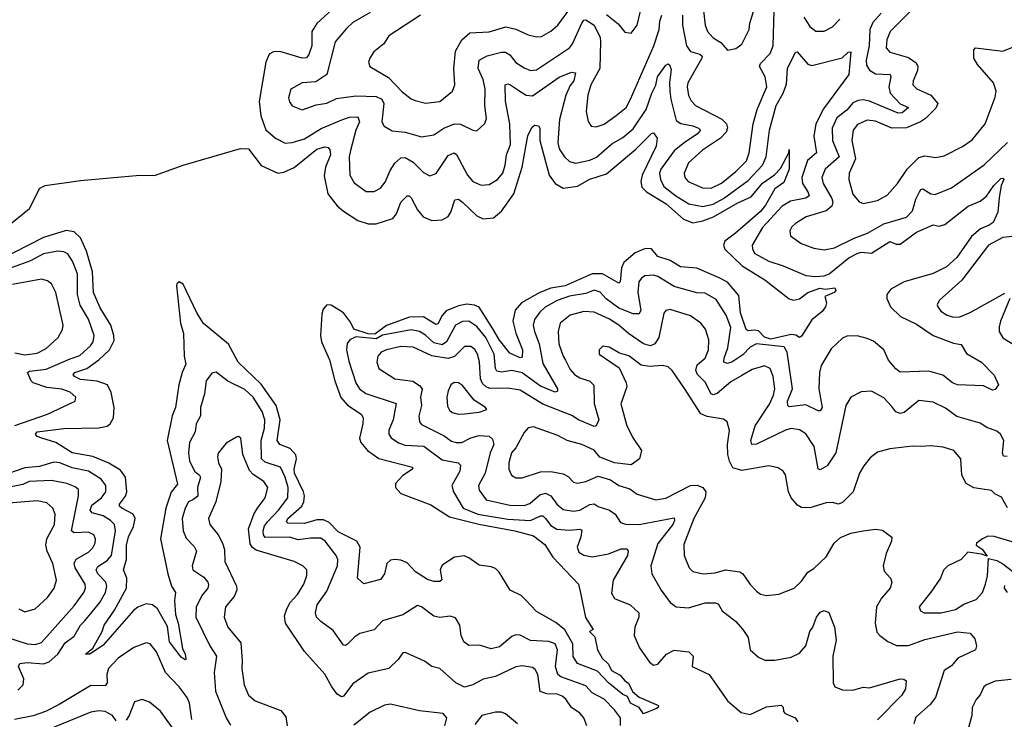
# Model space of a CAD drawing. Extents: x 1954678 to 2060275, y 904822 to 1016299.
# Tile 226 of 256: x 1978879 to 1983672, y 985367 to 988772. Entities that reach past the tile are written whole.
import ezdxf

# ---------------------------------------------------------------- set-up
doc = ezdxf.new("R2010")
doc.units = 0

msp = doc.modelspace()

# ---------------------------------------------------------------- linework, layer by layer
at = {"layer": '0CON20XD'}
for points in [[(1981735, 988797.7), (1981792.6, 988752.6), (1981825, 988711.2), (1981855, 988706.2), (1981884.4, 988745), (1981916.5, 988883.5)], [(1982208, 988815), (1982216, 988746), (1982227.5, 988715), (1982255, 988684.4), (1982291.5, 988661.5), (1982325, 988623.8), (1982365, 988632.9), (1982395, 988653.8), (1982430, 988725), (1982432.7, 988755), (1982468.6, 988871.4)], [(1980402.9, 988825), (1980326.1, 988753.9), (1980301.8, 988715), (1980301.9, 988645), (1980287.1, 988602.9), (1980275, 988586.9), (1980255, 988584.7), (1980145, 988617.9), (1980114.2, 988615.8), (1980093.1, 988605), (1980076.9, 988565), (1980045.3, 988375), (1980052.8, 988305), (1980077, 988237), (1980125, 988195.4), (1980171.4, 988171.4), (1980205, 988174.6), (1980265, 988192.6), (1980347.2, 988242.8), (1980455, 988287.9), (1980485, 988297.2), (1980525, 988298.9), (1980533.5, 988275), (1980515.7, 988234.3), (1980488.9, 988135), (1980482.7, 988105), (1980485.5, 988015), (1980507.7, 987977.7), (1980565, 987935.5), (1980605, 987935.5), (1980635, 987951.9), (1980659, 987981), (1980681.8, 988038.2), (1980705, 988074.3), (1980735, 988100.8), (1980755, 988101.4), (1980795, 988079.5), (1980845, 988028.9), (1980875, 988013.1), (1980906.4, 988023.6), (1980965, 988111.5), (1980994.3, 988124.3), (1981006, 988116), (1981058.9, 988015), (1981085.5, 987985), (1981125, 987967.3), (1981165, 987970), (1981205.2, 987994.8), (1981230.3, 988025), (1981243.1, 988065), (1981249.5, 988115), (1981267.9, 988165), (1981264.8, 988265), (1981244.7, 988375.3), (1981242.2, 988455), (1981255, 988460.4), (1981265, 988457.3), (1981308.1, 988428.1), (1981345, 988405.7), (1981375, 988402.6), (1981505, 988492.3), (1981565, 988517.1), (1981584.4, 988514.4), (1981576.8, 988475), (1981558.6, 988451.4), (1981538.1, 988405), (1981507.1, 988287.1), (1981498.2, 988175), (1981505, 988144.3), (1981531.5, 988105), (1981555, 988082.7), (1981585, 988073.9), (1981655, 988089.3), (1981687, 988103), (1981762.1, 988167.9), (1981815, 988199.7), (1981865, 988241.6), (1981928.7, 988335), (1981955.6, 988415), (1981975.5, 988454.5), (1981983.8, 988495), (1982025, 988550.9), (1982035, 988556.9), (1982042.6, 988552.6), (1982050.5, 988530.5), (1982042.2, 988465), (1982044.5, 988425), (1982048.5, 988385), (1982075, 988282.5), (1982097.3, 988267.3), (1982155, 988255.2), (1982183.3, 988245), (1982193.3, 988235), (1982177.2, 988215), (1982114.7, 988175.3), (1982065.2, 988134.8), (1982000.7, 988045), (1981994.2, 988025), (1981998.2, 987995), (1982015, 987961.3), (1982072.5, 987915), (1982136.6, 987876.6), (1982205, 987864), (1982255, 987874.5), (1982305, 987901.7), (1982425, 987989.3), (1982495.6, 988065), (1982512.2, 988105), (1982529.2, 988235), (1982561.4, 988355), (1982594.8, 988415), (1982611, 988459), (1982616.8, 988535), (1982655, 988613.8), (1982664, 988616), (1982715, 988555.4), (1982735, 988549.3), (1982882.8, 988587.2), (1982911.2, 988615), (1982925, 988616), (1982914.3, 988505), (1982791.4, 988338.6), (1982753.9, 988266.1), (1982744, 988205), (1982758, 988125), (1982713.7, 988086.3), (1982687, 988005), (1982689.8, 987975), (1982716.3, 987935), (1982721.8, 987915), (1982706.5, 987903.5), (1982631.3, 987888.7), (1982591.3, 987865), (1982495, 987761.1), (1982444.7, 987675.3), (1982445.4, 987655), (1982457.8, 987635), (1982525, 987597.6), (1982595.8, 987575), (1982705, 987527.5), (1982752.3, 987522.3), (1982795, 987525.2), (1982819.6, 987535), (1982915, 987612.7), (1982955, 987634.1), (1982975, 987640.2), (1983025, 987636.4), (1983115, 987693.4), (1983145, 987679.8), (1983165, 987680.2), (1983245, 987738.6), (1983325, 987774.5), (1983355, 987766.9), (1983382.5, 987775), (1983496.2, 987865), (1983555, 987888.8), (1983585, 987914), (1983621.3, 987965), (1983655, 988000), (1983665, 988001.2), (1983669.2, 987995), (1983657.1, 987965), (1983646.2, 987905), (1983640.8, 987835), (1983617.5, 987785), (1983598.1, 987771.9), (1983556.3, 987753.7), (1983512.4, 987717.6), (1983440.9, 987615), (1983389.9, 987570.1), (1983325, 987537.3), (1983185, 987496.7), (1983119.9, 987460.1), (1983100, 987435), (1983100, 987415), (1983118.5, 987375), (1983167.3, 987327.3), (1983245, 987289.7), (1983325, 987234.7), (1983425, 987197.5), (1983461.2, 987191.2), (1983487.4, 987147.4), (1983560.6, 987105), (1983622.2, 987042.2), (1983644.2, 986995), (1983628.1, 986971.9), (1983615, 986969.4), (1983570.7, 986990.7), (1983443.8, 986995), (1983420, 987005), (1983373, 987043), (1983305, 987061.9), (1983165, 987056.6), (1983143.2, 987073.2), (1983108.2, 987115), (1983085, 987166.1), (1983035, 987207.5), (1983005, 987221.5), (1982955, 987232.9), (1982905, 987232.2), (1982885, 987223.1), (1982829.8, 987170.2), (1982779.9, 987090.1), (1982772.4, 987055), (1982769.1, 986975), (1982785.3, 986885), (1982775, 986868.1), (1982765, 986868.2), (1982705, 986898.2), (1982625, 986887.5), (1982617.5, 986895), (1982616.8, 986915), (1982641, 986975), (1982615.2, 987155), (1982600.1, 987180.1), (1982465.5, 987194.5), (1982435, 987178.6), (1982398.9, 987141.1), (1982345, 987104.8), (1982325, 987098.9), (1982307.1, 987105), (1982308.1, 987125), (1982325.6, 987175), (1982340, 987275), (1982317.4, 987335), (1982270.1, 987410.1), (1982215, 987440.8), (1982175, 987443.2), (1982065, 987473.2), (1981985, 987523.1), (1981965, 987529.6), (1981922, 987525), (1981905.3, 987514.7), (1981893.2, 987496.8), (1981888.2, 987445), (1981901.9, 987358.1), (1981895, 987340.5), (1981865, 987341.2), (1981795, 987368.9), (1981734.6, 987414.6), (1981705, 987446.4), (1981675, 987455.2), (1981635, 987440.2), (1981555, 987427.4), (1981495, 987406.1), (1981437.2, 987372.8), (1981410.8, 987349.2), (1981385, 987312.9), (1981378.8, 987285), (1981384.7, 987255), (1981407.2, 987195), (1981425, 987099.4), (1981496.4, 986975), (1981496.4, 986963.6), (1981485, 986959.1), (1981415, 986988.7), (1981325, 987054.4), (1981275, 987065.6), (1981225, 987057.4), (1981202.4, 987062.4), (1981194.8, 987075), (1981189.5, 987145), (1981148.7, 987225), (1981105, 987279.3), (1981065, 987304.3), (1981035, 987303.2), (1981000.4, 987285), (1980957, 987205), (1980935, 987190.5), (1980895, 987199.2), (1980855, 987236.2), (1980825, 987254.8), (1980785, 987262.7), (1980645, 987237.1), (1980615, 987219.3), (1980515, 987228.2), (1980485.7, 987215), (1980473.4, 987196.6), (1980470.8, 987165), (1980480.7, 987110.7), (1980515.9, 987005), (1980533.1, 986975), (1980563.5, 986953.5), (1980712, 986905), (1980697.2, 986825), (1980675.4, 986775), (1980676.4, 986755), (1980687.5, 986737.5), (1980722.8, 986712.8), (1980755, 986700.8), (1980846, 986696), (1980935, 986630), (1981013.8, 986615), (1981024.4, 986605), (1981021.5, 986575), (1980982.1, 986505), (1980990.9, 986475), (1981038.2, 986395), (1981108.5, 986365), (1981255, 986341.2), (1981365, 986334.2), (1981415, 986357.9), (1981425, 986357.1), (1981438.9, 986345), (1981465, 986310), (1981493.3, 986293.3), (1981555, 986287.6), (1981605, 986293.3), (1981615, 986288), (1981611.1, 986255), (1981592.1, 986205), (1981601.4, 986181.4), (1981625, 986166.8), (1981665, 986157.7), (1981745, 986173.4), (1981806.7, 986196.7), (1981836.9, 986196.9), (1981841.2, 986185), (1981837.6, 986165), (1981767.5, 986045), (1981760.4, 985980.4), (1981774.2, 985955), (1981850, 985925), (1981892.5, 985885), (1981892.5, 985865), (1981873.9, 985815), (1981870.9, 985775), (1981895.6, 985715), (1981945, 985646), (1981965, 985631.4), (1981985, 985636), (1982027.1, 985685), (1982065, 985704.4), (1982136.7, 985695), (1982157.1, 985675), (1982152.9, 985625), (1982235.2, 985585.2)], [(1980830, 988795), (1980675.5, 988694.5), (1980651.9, 988655), (1980603.9, 988616.1), (1980584.2, 988585), (1980577.5, 988565), (1980584, 988545), (1980675, 988490.8), (1980741.8, 988421.8), (1980785, 988386.7), (1980805, 988378.5), (1980855, 988365.6), (1980925, 988374.6), (1980985.6, 988425), (1980996.9, 988455), (1980993.1, 988535), (1981000.2, 988619.8), (1981031.5, 988675), (1981070.9, 988709.1), (1981165, 988713.9), (1981245, 988737.5), (1981295, 988726), (1981355, 988698.2), (1981395, 988689.1), (1981418.7, 988691.3), (1981465, 988716.5), (1981498.8, 988745), (1981565, 988836.4)], [(1983226.8, 988825), (1983116.1, 988715), (1983100.3, 988675), (1983097.5, 988635), (1983114.7, 988614.7), (1983205, 988587.7), (1983242.1, 988562.1), (1983250.7, 988545), (1983249.7, 988525), (1983227.7, 988475), (1983226.4, 988455), (1983246.2, 988436.2), (1983315, 988404.6), (1983348.8, 988365), (1983337.8, 988342.2), (1983288.2, 988291.8), (1983264.3, 988275.7), (1983195, 988245.7), (1983124.3, 988245), (1983045, 988277.9), (1983005, 988284.1), (1982957, 988263), (1982936, 988235), (1982930.3, 988185), (1982947.1, 988095), (1982916.9, 988025), (1982915.5, 987995), (1982935, 987922.9), (1982965, 987885.8), (1982985, 987877.1), (1983055, 987891.8), (1983101.5, 987918.5), (1983151.2, 987975), (1983198.2, 988045), (1983255, 988102.5), (1983285, 988109.5), (1983338.9, 988101.1), (1983379.5, 988110.5), (1983468.8, 988155), (1983515, 988188.1), (1983577.9, 988265), (1983627.3, 988395), (1983631.8, 988425), (1983619.1, 988465), (1983541.8, 988555), (1983523.8, 988585), (1983523.8, 988625), (1983530.8, 988635), (1983665, 988619.3), (1983725, 988643.3)], [(1980585, 988807.6), (1980501.5, 988758.5), (1980470.4, 988729.6), (1980415, 988664.3), (1980373.8, 988506.2), (1980320.7, 988469.3), (1980255, 988464.4), (1980199.2, 988435), (1980187.6, 988392.4), (1980192.1, 988372.1), (1980205, 988352.9), (1980255, 988334.5), (1980322.2, 988357.8), (1980375, 988366.5), (1980420.9, 988389.1), (1980515, 988402.5), (1980615, 988399), (1980642.5, 988385), (1980652.1, 988365), (1980642.7, 988275), (1980653.6, 988253.6), (1980691.9, 988231.9), (1980755, 988224.7), (1980835, 988202.7), (1980895, 988212.5), (1980943.5, 988245), (1980995, 988265.2), (1981025, 988264.7), (1981085, 988235.5), (1981105, 988232), (1981143.5, 988266.5), (1981151.1, 988291.1), (1981142.8, 988355), (1981144.7, 988435), (1981135, 988481.4), (1981110.5, 988535), (1981115.5, 988575), (1981155, 988595.8), (1981225, 988614.8), (1981244.7, 988614.7), (1981265, 988602.1), (1981295, 988564.6), (1981335, 988538.8), (1981365, 988525.4), (1981395, 988527.7), (1981555, 988635.3), (1981569.8, 988655), (1981615, 988755.8), (1981625, 988769.4), (1981635, 988771.5), (1981675.7, 988745), (1981704.3, 988685), (1981707, 988667), (1981702.5, 988535), (1981660, 988455), (1981644.7, 988405), (1981637.1, 988325), (1981646.5, 988276.5), (1981661.2, 988255), (1981685, 988250.5), (1981725, 988264.6), (1981783.4, 988306.6), (1981831.5, 988345), (1981852.5, 988385), (1981966.5, 988645), (1981992.2, 988725), (1981995.3, 988765), (1982005.7, 988794.3)], [(1982106, 988795), (1982104.8, 988745), (1982124.3, 988645), (1982145, 988617.2), (1982189.5, 988605), (1982200.5, 988595), (1982200.2, 988585), (1982131.4, 988465), (1982128.1, 988445), (1982135, 988404.2), (1982147.9, 988377.9), (1982168.5, 988355), (1982297.7, 988287.7), (1982319.1, 988265), (1982324.6, 988245.4), (1982318.5, 988225), (1982290, 988195), (1982203.4, 988136.6), (1982134.7, 988075), (1982113.9, 988025), (1982117.5, 988005), (1982133.8, 987985), (1982203.6, 987953.6), (1982245, 987953.2), (1982295, 987976.1), (1982365, 988032.9), (1982416.3, 988085), (1982429.8, 988125), (1982449.5, 988265), (1982468.1, 988335), (1982515.3, 988445), (1982507.5, 988495), (1982480, 988545), (1982485, 988560), (1982531.4, 988608.6), (1982547.3, 988645), (1982551.1, 988815)], [(1983072.5, 988805), (1983031.8, 988758.2), (1983017.8, 988725), (1983013.5, 988645), (1982998.9, 988575), (1983001.5, 988551.5), (1983016.2, 988526.2), (1983045, 988508.4), (1983116.4, 988505), (1983119.3, 988495), (1983109.4, 988445), (1983116.8, 988415), (1983165, 988362.8), (1983206, 988345), (1983175, 988319.3), (1983155, 988317), (1983015, 988375.6), (1982985, 988382.4), (1982960.2, 988379.8), (1982935, 988367.3), (1982905, 988331.6), (1982856.5, 988295), (1982834.3, 988245), (1982836.1, 988185), (1982868.5, 988105), (1982800.6, 988045), (1982783.6, 988005), (1982790.8, 987975), (1982832.7, 987902.7), (1982837.1, 987885), (1982832.5, 987865), (1982805, 987842.6), (1982707.2, 987812.8), (1982655, 987780.8), (1982637.5, 987765), (1982627.8, 987745), (1982630.4, 987720.4), (1982683.7, 987683.7), (1982745, 987660), (1982795, 987651.8), (1982845, 987661.3), (1982940.7, 987709.3), (1983005.9, 987734.1), (1983085, 987779), (1983195, 987811.5), (1983225, 987842.9), (1983241, 987899), (1983258.9, 987935), (1983265, 987945.8), (1983275, 987948.6), (1983315, 987925.4), (1983335, 987922.3), (1983415, 987953.4), (1983574.1, 988065.9), (1983687.2, 988175)], [(1982695.3, 988785), (1982725, 988738.5), (1982755, 988717.1), (1982795, 988716.9), (1982835, 988736.9), (1982871.9, 988775)], [(1978815, 987763.1), (1978926.5, 987853.5), (1978977.8, 987952.2), (1979003.1, 987965), (1979175, 987990.3), (1979463.8, 988016.2), (1979535, 988014.2), (1979674.9, 988065.1), (1979953.8, 988146.2), (1979993.6, 988143.6), (1980055, 988062.3), (1980135.4, 988025.4), (1980165, 988029.6), (1980215, 988053.2), (1980325, 988142.4), (1980364.1, 988154.1), (1980381.1, 988151.1), (1980389.5, 988139.5), (1980391.5, 988115), (1980368.1, 988055), (1980362.1, 988012.1), (1980378.8, 987925), (1980425, 987866.7), (1980455, 987840.7), (1980525, 987795.4), (1980575, 987779.3), (1980615, 987778.2), (1980695, 987804.6), (1980712.8, 987827.2), (1980734.7, 987885), (1980765, 987914.5), (1980775, 987915.5), (1980785, 987905.6), (1980815, 987846.2), (1980842.5, 987812.5), (1980885, 987794.6), (1980935, 987798.8), (1980964.7, 987815.3), (1980978, 987835), (1980997.8, 987895), (1981015, 987898.1), (1981034.5, 987884.5), (1981105, 987818.2), (1981135, 987803.3), (1981185, 987807.8), (1981225, 987840), (1981285, 987925.6), (1981324.4, 988055), (1981353.4, 988206.6), (1981372.8, 988247.2), (1981385, 988258.8), (1981405, 988255.4), (1981410.7, 988245), (1981410.4, 988185), (1981457.1, 988015), (1981485.6, 987975.6), (1981525, 987952.7), (1981595, 987962.3), (1981655, 987996.2), (1981735, 988021.9), (1981878, 988142), (1981955, 988218.6), (1981965, 988221.2), (1981982.9, 988195), (1981976.7, 988156.7), (1981909.6, 988015), (1981903.3, 987985), (1981907.6, 987957.6), (1981930, 987935), (1982025.5, 987875.5), (1982111, 987801), (1982155, 987784), (1982205, 987792.9), (1982256.6, 987813.4), (1982375, 987881.1), (1982439.5, 987910.5), (1982495, 987976), (1982552.8, 988017.2), (1982582.1, 988047.9), (1982622.5, 988125), (1982625, 988140), (1982625.2, 988045), (1982599.2, 987980.8), (1982555, 987949.2), (1982509.8, 987870.2), (1982485, 987839.3), (1982363, 987733), (1982311.1, 987695), (1982305.3, 987675), (1982312.2, 987655), (1982395.3, 987575), (1982505.7, 987505.7), (1982625, 987413.1), (1982645, 987407.8), (1982675, 987414.1), (1982714.9, 987445.1), (1982774.2, 987465), (1982799.1, 987460.9), (1982846.6, 987466.6), (1982852, 987455), (1982843.3, 987445), (1982797.5, 987425), (1982806.7, 987395), (1982801.2, 987375), (1982785, 987352), (1982735, 987312.2), (1982685, 987232.5), (1982675, 987225.8), (1982657.3, 987237.3), (1982635, 987240), (1982535, 987217.1), (1982505, 987226.6), (1982475, 987257.7), (1982455, 987262), (1982425, 987257.7), (1982415, 987264.4), (1982387.5, 987345), (1982379.6, 987429.6), (1982324.6, 987494.6), (1982283.4, 987516.6), (1982175, 987562.6), (1982095, 987568.9), (1982045, 987600.9), (1981985, 987620.1), (1981955, 987656.8), (1981925, 987658.2), (1981875, 987637.4), (1981819.8, 987590.2), (1981808.9, 987565), (1981802.7, 987497.3), (1981795, 987489.4), (1981715.6, 987535), (1981665, 987536.1), (1981535, 987476.3), (1981464.8, 987465.2), (1981410.8, 987445), (1981321.6, 987395), (1981291.7, 987358.3), (1981279.3, 987305), (1981294.1, 987245.9), (1981326.5, 987165), (1981325, 987129.4), (1981315, 987126.8), (1981265, 987149.7), (1981215, 987213.3), (1981181.9, 987268.1), (1981115, 987373.2), (1981092.7, 987382.7), (1981055, 987387.4), (1981015, 987380.5), (1980954.9, 987355.1), (1980935, 987333.3), (1980915, 987292.7), (1980905, 987288.7), (1980845, 987326), (1980776, 987324), (1980665, 987284), (1980608.4, 987241.6), (1980575, 987242.7), (1980506.1, 987266.1), (1980489.5, 987299.5), (1980455, 987345.7), (1980395, 987383.6), (1980375, 987384.4), (1980356.8, 987363.2), (1980350.6, 987339.4), (1980343, 987235), (1980347.7, 987205), (1980387.5, 987117.5), (1980414, 987015), (1980442.8, 986932.8), (1980475.5, 986895.5), (1980542, 986852), (1980550.4, 986835), (1980550.3, 986805), (1980532.8, 986735), (1980540.4, 986715), (1980572.2, 986675), (1980627.1, 986637.1), (1980792, 986595), (1980792, 986585), (1980745, 986553.8), (1980709.1, 986515), (1980707.9, 986495), (1980735, 986466.7), (1980881.3, 986411.3), (1980972.1, 986352.1), (1981113.6, 986316.4), (1981288.6, 986285), (1981380.2, 986260.2), (1981435, 986217.3), (1981475, 986155.7), (1981600, 986025), (1981610, 985975), (1981632.6, 985862.6), (1981670, 985805), (1981652.5, 985795), (1981678, 985768), (1981692.5, 985705), (1981714.3, 985665), (1981745, 985635.8), (1981760, 985605), (1981802.5, 985582.5), (1981825, 985554.2), (1981842.9, 985542.9), (1981862.5, 985502.5), (1981894, 985475), (1981988.6, 985435), (1981987.1, 985425), (1981979.5, 985420.5), (1981915, 985394.5), (1981894.1, 985424.1), (1981852.9, 985445), (1981837.7, 985477.7), (1981815, 985488.1), (1981744.6, 985545), (1981692, 985602), (1981595, 985638.6), (1981573.7, 985673.7), (1981571.9, 985735), (1981533.2, 985803.2), (1981488.7, 985838.7), (1981395, 985891.5), (1981345, 985946.2), (1981319.6, 985969.6), (1981266, 985995), (1981213.2, 986083.2), (1981195, 986102), (1981175, 986110), (1981115, 986116.8), (1981065, 986153.8), (1981043, 986163), (1980995, 986156), (1980935, 986116.9), (1980926.4, 986095), (1980934, 986046), (1980925, 986038.8), (1980895, 986037.8), (1980865, 986047.7), (1980806.7, 986085), (1980765, 986128.5), (1980735, 986142.1), (1980705, 986145.4), (1980685, 986141.5), (1980665.6, 986125), (1980654.6, 986075.4), (1980635, 986047.5), (1980555, 986026), (1980523.5, 986055), (1980536.4, 986205), (1980520.8, 986235), (1980429.1, 986279.1), (1980384.9, 986324.9), (1980357.9, 986337.9), (1980325, 986338.6), (1980265, 986320.6), (1980185, 986322.3), (1980177.9, 986327.9)], [(1980177.9, 986327.9), (1980185.3, 986345), (1980252.1, 986405), (1980261.9, 986425), (1980265.2, 986455), (1980261, 986475), (1980216.7, 986565), (1980215.3, 986585), (1980226.5, 986635), (1980223.2, 986655), (1980195.2, 986685.2), (1980145, 986704.7), (1980132.8, 986725), (1980147.7, 986825), (1980127.8, 986895), (1980055, 986997.7), (1979943.2, 987105), (1979895, 987193.4), (1979773.3, 987293.3), (1979742.4, 987345), (1979675, 987485.6), (1979655, 987496.2), (1979645, 987487.5), (1979643.3, 987476.7), (1979662, 987295), (1979675.9, 987245), (1979680.2, 987135), (1979687.8, 987095), (1979670, 987055), (1979654.7, 986995.3), (1979637.5, 986885), (1979621.8, 986845), (1979597.3, 986725), (1979648.2, 986511.8), (1979616.7, 986473.3), (1979590.2, 986395), (1979565.2, 986245), (1979600.2, 986075), (1979618.2, 986015), (1979637.6, 985985), (1979633.2, 985945), (1979637.1, 985877.1), (1979650.2, 985835), (1979671.8, 985711.8), (1979685.4, 985685), (1979688, 985662), (1979685, 985657.5), (1979665, 985670), (1979609.3, 985745), (1979598.7, 985818.7), (1979550, 985905), (1979525.7, 985925), (1979495, 985929.4), (1979455, 985912.9), (1979433.3, 985896.7), (1979285, 985727.7), (1979220, 985685), (1979200, 985685), (1979236.1, 985713.9), (1979281.3, 985795), (1979290, 985825), (1979341.3, 985898.7), (1979399.3, 986005), (1979400.7, 986055), (1979385.4, 986095), (1979400, 986145), (1979398.6, 986215), (1979408.8, 986255), (1979434, 986305), (1979441.1, 986345), (1979431.8, 986365), (1979377.3, 986395), (1979365.5, 986405), (1979364.6, 986415), (1979395, 986452.9), (1979401.3, 986475), (1979394.2, 986545), (1979369.8, 986579.8), (1979313.3, 986613.3), (1979235, 986646.8), (1979135, 986663.5), (1979055, 986714.6), (1978986.7, 986735), (1978965, 986744.2), (1978955.7, 986755), (1978965, 986766.2), (1979095, 986783.1), (1979265, 986785.3), (1979305, 986794.7), (1979319.6, 986805), (1979335.6, 986835), (1979338.5, 986885), (1979325, 986957.1), (1979306.8, 986995), (1979257.2, 987012.8), (1979175, 987021.2), (1979146.1, 987035), (1979140.4, 987045), (1979147.9, 987055), (1979205.8, 987075), (1979265, 987117), (1979317, 987165), (1979338.5, 987211.5), (1979337.7, 987235), (1979322.6, 987285), (1979270.4, 987370.4), (1979238.4, 987445), (1979233.8, 987545), (1979204.8, 987645), (1979175, 987710.8), (1979145, 987740.6), (1979105, 987746.1), (1978995, 987712.4), (1978775, 987599.7)], [(1983758.3, 987721.7), (1983665, 987712.1), (1983595.6, 987674.4), (1983465.6, 987504.4), (1983355, 987405.8), (1983345.7, 987385), (1983348.6, 987375), (1983363.3, 987353.3), (1983394.2, 987334.2), (1983425, 987323.8), (1983455, 987326.2), (1983505, 987346.7), (1983675, 987440.8)], [(1978855, 986796.7), (1979015, 986853.2), (1979148.6, 986915), (1979152.2, 986935), (1979125, 986958.9), (1979083.7, 986973.7), (1979012.2, 986982.2), (1978944.5, 987005), (1978934.5, 987014.5), (1978918.2, 987055), (1978927.6, 987062.4), (1979008.2, 987071.8), (1979125, 987121.5), (1979171.7, 987138.3), (1979224.6, 987185), (1979237.2, 987205), (1979241.6, 987235), (1979213.7, 987315), (1979173.7, 987383.7), (1979161.2, 987435), (1979160.2, 987535), (1979137.2, 987597.2), (1979113.1, 987633.1), (1979095, 987642.8), (1979065.8, 987645.8), (1978995, 987632.7), (1978931.7, 987598.3), (1978825, 987560.6)], [(1978855, 987150.7), (1978905, 987141.4), (1978965, 987149.1), (1979007.9, 987172.1), (1979066.5, 987225), (1979088.5, 987265), (1979090.5, 987285), (1979055.3, 987445.3), (1979035, 987486), (1979015, 987500.8), (1978985, 987508.8), (1978845, 987483.2)], [(1983698.9, 987415), (1983652.9, 987305), (1983646.7, 987276.7), (1983646.9, 987255), (1983664.7, 987224.7), (1983715, 987192.9)], [(1982395, 987040), (1982340.1, 987009.9), (1982275, 986953.2), (1982255, 986946.1), (1982245, 986951.8), (1982215, 987008.9), (1982178.6, 987045), (1982170, 987065), (1982176.8, 987093.2), (1982216, 987125), (1982231.6, 987165), (1982233.2, 987215), (1982216.8, 987266.8), (1982194.7, 987294.7), (1982145, 987331.8), (1982045, 987361.1), (1982025, 987357.5), (1982015.4, 987344.6), (1981990.7, 987225), (1981971.5, 987195), (1981950, 987185), (1981915, 987194.1), (1981841.9, 987245), (1981796.1, 987286.1), (1981750.8, 987315), (1981675, 987349.7), (1981625, 987351.4), (1981559.4, 987335), (1981510.5, 987295), (1981501.1, 987255), (1981504.2, 987195), (1981524, 987135), (1981536.7, 987115), (1981559.3, 987069.3), (1981580, 987045), (1981605, 987028.8), (1981655, 987012.5), (1981673.9, 986993.9), (1981676.2, 986905), (1981697.9, 986825), (1981685.8, 986795), (1981675, 986791.9), (1981599.5, 986825), (1981566.7, 986846.7), (1981425, 986900.4), (1981315, 986969.8), (1981255, 986979.6), (1981167.9, 986977.9), (1981149.3, 986985), (1981132.4, 987002.4), (1981122.2, 987025), (1981117.2, 987107.2), (1981107.3, 987145), (1981095, 987167.9), (1981075, 987182.5), (1981045, 987181.5), (1980995, 987133.8), (1980965, 987123.7), (1980885, 987135.9), (1980795, 987178.6), (1980735, 987181.3), (1980664.4, 987165.6), (1980639.4, 987155), (1980622.9, 987135), (1980616.9, 987105), (1980628.1, 987075), (1980705, 987024.7), (1980793.3, 987013.3), (1980825, 986991.8), (1980838.1, 986975), (1980831, 986935), (1980834.8, 986895), (1980822.6, 986842.6), (1980825.9, 986815.9), (1980835, 986801.5), (1980945, 986747.3), (1980981.3, 986721.3), (1981004.3, 986714.3), (1981030.8, 986715), (1981075, 986737.7), (1981115, 986749.3), (1981164, 986745), (1981181.2, 986731.2), (1981186.8, 986705), (1981170, 986665), (1981144.8, 986565), (1981112, 986505), (1981115, 986482.5), (1981149.1, 986435), (1981265, 986408.9), (1981335, 986407.6), (1981361.6, 986418.4), (1981410.3, 986459.7), (1981438, 986468), (1981465, 986455.3), (1981494.1, 986414.1), (1981525, 986388.7), (1981575, 986380.2), (1981605, 986385.2), (1981655, 986413.2), (1981675, 986415.7), (1981695, 986403.2), (1981749.5, 986385), (1981778.5, 986365), (1981804.4, 986325), (1981827.6, 986317.6), (1981895, 986314.8), (1982065, 986347.5), (1982067.1, 986335), (1982058.4, 986315), (1981985, 986222.9), (1981951.1, 986115), (1981956.5, 986075), (1982000.9, 985995), (1982045.3, 985935.3), (1982075.4, 985915.4), (1982135, 985910.4), (1982215, 985933.8), (1982264.3, 985934.3), (1982278.8, 985928.8), (1982298.1, 985895), (1982363.3, 985845), (1982399.4, 985805), (1982424.4, 985765), (1982435, 985706.2), (1982475, 985669.4), (1982505.6, 985655.6), (1982555.7, 985654.3), (1982635, 985670), (1982675, 985689.4), (1982705.4, 985725), (1982725, 985794), (1982740.6, 985815), (1982757.7, 985865), (1982775, 985888), (1982795, 985896.7), (1982817.1, 985887.1), (1982845.6, 985815), (1982853.2, 985753.2), (1982837.5, 985675), (1982839.1, 985545), (1982847.5, 985525), (1982885, 985511.2), (1982935, 985509.3), (1982985, 985523.2), (1983015, 985520.8), (1983164.3, 985564.3), (1983183.1, 985563.1), (1983194, 985555), (1983190.5, 985515), (1983173.8, 985485), (1983055, 985363.9)], [(1983687.3, 986397.3), (1983658.5, 986448.5), (1983625, 986464.4), (1983610.2, 986480.2), (1983523.8, 986493.8), (1983485.4, 986515.4), (1983465.5, 986555), (1983460, 986635), (1983426, 986675), (1983375, 986692.5), (1983315, 986698.5), (1983265.7, 986694.3), (1983225, 986696.9), (1983115, 986684.2), (1983055, 986667.5), (1983019.3, 986640.7), (1982988.6, 986601.4), (1982966.7, 986565), (1982936.5, 986475), (1982885, 986422.9), (1982865, 986414.4), (1982835, 986421.9), (1982805, 986421.1), (1982725, 986396.7), (1982685, 986397.8), (1982665, 986409.4), (1982634.7, 986444.7), (1982621.5, 986475), (1982607.5, 986557.5), (1982595.5, 986575.5), (1982571.3, 986591.3), (1982525, 986600.9), (1982395, 986578.7), (1982351.2, 986591.2), (1982333.5, 986623.5), (1982325.8, 986655.8), (1982324.1, 986705), (1982333.7, 986773.7), (1982322.5, 986815), (1982305, 986828.6), (1982225, 986840.7), (1982194.8, 986854.8), (1982115, 986977.5), (1982055, 987064.3), (1982035, 987083.1), (1982008.9, 987088.9), (1981945, 987084.1), (1981905, 987091.6), (1981845, 987136.1), (1981798.9, 987148.9), (1981749.3, 987179.3), (1981717.3, 987182.7), (1981700, 987165), (1981699.2, 987145), (1981797.8, 987077.8), (1981831.1, 987005), (1981833.9, 986985), (1981805, 986902.5), (1981834.6, 986795), (1981864.6, 986735), (1981905.3, 986675.3), (1981896.2, 986635), (1981855, 986606.2), (1981775, 986615.3), (1981703.7, 986643.7), (1981675, 986677.6), (1981615, 986704.3), (1981543.9, 986723.9), (1981499.4, 986749.4), (1981425.3, 986775.3)], [(1981803.4, 985336.6), (1981802.9, 985375), (1981775, 985414.1), (1981725, 985465.3), (1981665, 985495.5), (1981635, 985529.5), (1981514.1, 985574.1), (1981498.5, 985585), (1981486.6, 985625), (1981497.6, 985705), (1981485, 985734.5), (1981455, 985746), (1981365, 985751.4), (1981315, 985776.2), (1981295, 985778.8), (1981275, 985770.5), (1981215, 985720.8), (1981175, 985710), (1981117.3, 985727.3), (1981065, 985725.7), (1981041.9, 985745), (1981028.5, 985775), (1981021.3, 985825), (1981000.4, 985860.4), (1980975, 985868.5), (1980925, 985862.7), (1980895, 985868.9), (1980835, 985914.5), (1980815, 985921.9), (1980745, 985876.4), (1980645, 985846.2), (1980605, 985802.9), (1980535, 985784.6), (1980510.7, 985769.3), (1980475, 985732.9), (1980465, 985726), (1980455, 985728), (1980405, 985800), (1980345, 985842.5), (1980324.6, 985864.6), (1980318.5, 985885), (1980327.1, 985925), (1980375, 985991.1), (1980425.7, 986115), (1980427.8, 986145), (1980419.2, 986165), (1980366.2, 986235), (1980345, 986248.1), (1980295, 986249.5), (1980235, 986241), (1980194, 986254), (1980075, 986252.6), (1980065.6, 986265), (1980064.8, 986285), (1980071.3, 986308.7), (1980085, 986328.7), (1980138.8, 986385), (1980184.1, 986445.9), (1980186.6, 986495), (1980171.8, 986545), (1980149.2, 986595), (1980075, 986619.3), (1980056.8, 986635), (1980054.4, 986725), (1980070.3, 986785), (1980071.9, 986825), (1980059.3, 986865), (1980015.7, 986935), (1979975, 986971.8), (1979892.7, 987012.7), (1979835, 987056.9), (1979815, 987052.5), (1979787.1, 987015), (1979778.6, 986951.4), (1979759.6, 986885), (1979758.8, 986845), (1979738, 986805), (1979732.8, 986767.2), (1979706.2, 986713.8), (1979701.6, 986665), (1979705.8, 986625), (1979730.3, 986575), (1979755.1, 986555.1), (1979758.8, 986545), (1979744.3, 986495), (1979747, 986453), (1979722.9, 986435), (1979701.1, 986425), (1979685.2, 986395), (1979669.7, 986345), (1979675.3, 986285), (1979689.1, 986249.1), (1979728.1, 986208.1), (1979739.6, 986185), (1979718.5, 986115), (1979721.8, 986095), (1979775, 986059.2), (1979795.3, 986035), (1979798.6, 986021.4), (1979794.5, 986005), (1979768, 985972), (1979738.2, 985915), (1979737.2, 985865), (1979805, 985725.6), (1979837.9, 985675), (1979825.7, 985595), (1979831.9, 985505), (1979884, 985375), (1979905, 985338.9)], [(1983685, 986646.5), (1983668.6, 986648.6), (1983663.8, 986665), (1983669.1, 986725), (1983652.7, 986755), (1983635, 986770.4), (1983587.3, 986787.3), (1983555, 986809.1), (1983441.5, 986841.5), (1983385, 986881.8), (1983325, 986911.4), (1983255, 986918.9), (1983185, 986860.8), (1983165.4, 986855.4), (1983143.3, 986863.3), (1983125, 986889.4), (1983085, 986931.4), (1983025, 986964.3), (1982975, 986961.4), (1982924, 986935), (1982900, 986895), (1982851.6, 986665), (1982808.9, 986601.1), (1982775, 986581.4), (1982765.9, 986585.9), (1982746.8, 986695), (1982705, 986756.9), (1982675, 986776.9), (1982635, 986782.3), (1982606.2, 986775), (1982465, 986706.4), (1982442.2, 986705), (1982438.1, 986725), (1982458.7, 986795), (1982529, 986901), (1982548.1, 986945), (1982554.1, 986975), (1982547.2, 987035), (1982532.2, 987075), (1982505, 987087.7), (1982445, 987069.6), (1982395, 987040)], [(1981015, 986852.5), (1981045, 986854.5), (1981115, 986862.7), (1981152.5, 986875), (1981146.7, 986885), (1981090.9, 986920.9), (1981035, 986991.4), (1981015, 987004.2), (1980994.2, 987005.8), (1980978, 986995), (1980964.6, 986965.4), (1980958.2, 986935), (1980961.9, 986891.9), (1980971.7, 986871.7), (1980985, 986861.1), (1981015, 986852.5)], [(1981425.3, 986775.3), (1981380.7, 986790.7), (1981355, 986785.8), (1981335, 986764), (1981295, 986688.1), (1981273.1, 986665), (1981260.6, 986615), (1981260.4, 986585), (1981272.9, 986555), (1981295, 986543.1), (1981325, 986541.8), (1981415, 986571.1), (1981465, 986573.5), (1981525, 986562.3), (1981548.6, 986548.6), (1981575, 986522.2), (1981595, 986516.7), (1981634.5, 986525.5), (1981695, 986550), (1981755, 986532.5), (1981795, 986505.5), (1981849.2, 986489.2), (1981885, 986463.8), (1981975, 986435.3), (1982025, 986443.7), (1982145, 986505.8), (1982177.3, 986507.3), (1982205, 986495.6), (1982218.8, 986475), (1982215, 986445.8), (1982160.2, 986345), (1982111.5, 986218.5), (1982113.3, 986165), (1982137.5, 986105), (1982155, 986086.5), (1982205.4, 986075.4), (1982265, 986080.3), (1982315, 986094.7), (1982385, 986084.6), (1982399.5, 986075), (1982435, 986023.1), (1982465, 985991.4), (1982485, 985975.7), (1982515, 985969.5), (1982575, 985977.1), (1982648.8, 986005), (1982685, 986039.2), (1982715, 986084.2), (1982745, 986101.4), (1982805, 986158), (1982844.2, 986225), (1982875, 986251.5), (1982925, 986272.7), (1982985, 986284.4), (1983045, 986293.5), (1983078.2, 986288.2), (1983124.4, 986254.4), (1983123.1, 986235), (1983097.5, 986175), (1983082.2, 986115), (1983087.6, 986087.6), (1983118, 986055), (1983124.2, 986035), (1983115.6, 986005), (1983073.6, 985956.4), (1983050.4, 985915), (1983042.7, 985835), (1983052.1, 985792.1), (1983065.5, 985775), (1983105, 985746.7), (1983146.7, 985726.7), (1983205, 985727.1), (1983285, 985756.3), (1983443.4, 985793.4), (1983505, 985786.9), (1983529.1, 985759.1), (1983536.7, 985725), (1983531.4, 985705), (1983445.6, 985665), (1983415, 985628), (1983378.6, 985605), (1983336.9, 985473.1), (1983310.8, 985439.2), (1983241.7, 985378.3), (1983231.5, 985345)], [(1981639.5, 985335), (1981624.7, 985374.7), (1981605, 985396.9), (1981564.7, 985424.7), (1981538.2, 985465), (1981519.9, 985479.9), (1981495, 985490), (1981445, 985490.8), (1981412.1, 985502.1), (1981401.5, 985585), (1981389.1, 985609.1), (1981375, 985620), (1981325, 985627.5), (1981295, 985623.2), (1981195, 985576.1), (1981135, 985563.4), (1981084.8, 985535.2), (1981045, 985524.2), (1981001.8, 985545), (1980925, 985614.4), (1980885, 985624.2), (1980850.3, 985650.3), (1980781.7, 985681.7), (1980755, 985692), (1980745, 985690), (1980722, 985658), (1980676, 985614), (1980575, 985591.4), (1980500.9, 985539.1), (1980455, 985479.4), (1980445, 985476.7), (1980425, 985490), (1980398, 985525), (1980365, 985586.5), (1980265, 985697.5), (1980172.5, 985835), (1980169.1, 985870.9), (1980180.3, 985905), (1980195.8, 985935), (1980232, 985975), (1980262.6, 986025), (1980277.3, 986067.3), (1980276.5, 986095), (1980257.1, 986115), (1980215.6, 986135.6), (1980030.2, 986190.2), (1980013, 986203), (1980001.9, 986221.9), (1979992.6, 986295), (1980020.3, 986369.7), (1980040.2, 986399.8), (1980075, 986445.7), (1980086.8, 986495), (1980067.9, 986525), (1980015, 986558.8), (1979998, 986578), (1979966.3, 986656.3), (1979955.6, 986735.6), (1979945, 986743.3), (1979935, 986741.2), (1979885, 986710.8), (1979845, 986663.3), (1979841.8, 986645), (1979847.5, 986615), (1979862.2, 986585), (1979858.2, 986525), (1979834, 986426), (1979798.7, 986345), (1979805.3, 986315.3), (1979845.4, 986265), (1979867.1, 986225), (1979875.5, 986194.5), (1979877.5, 986135), (1979935.4, 986015), (1979936.1, 985995), (1979923.1, 985965), (1979881.3, 985915), (1979874.6, 985865), (1979892.7, 985815), (1979955, 985739.2), (1979961.5, 985651.5)], [(1978870.3, 985509.7), (1978896.1, 985535), (1978899.1, 985565), (1978874.4, 985625), (1978880.5, 985639.5), (1978916.1, 985643.9), (1978995, 985637.6), (1979022.4, 985647.6), (1979065.1, 985684.9), (1979100.4, 985739.6), (1979145, 985772), (1979174.7, 985825), (1979195.2, 985844.8), (1979269.5, 985935), (1979297, 985985), (1979304.2, 986015), (1979299.2, 986035), (1979260, 986075), (1979251.1, 986095), (1979259.1, 986110.9), (1979305, 986140.3), (1979326.2, 986165), (1979346.5, 986285), (1979340.8, 986315), (1979321.3, 986335), (1979285, 986358), (1979232.3, 986372.3), (1979222.5, 986385), (1979230.2, 986409.8), (1979278, 986445), (1979298.6, 986475), (1979298.1, 986505), (1979276.5, 986536.5), (1979214.2, 986574.2), (1979135, 986591.5), (1979075, 986615.7), (1979045, 986618.9), (1978975, 986597.5), (1978905, 986591.6), (1978825, 986564.2)], [(1978815, 985767.6), (1978915, 985734.3), (1978955, 985731.9), (1978985, 985740.7), (1979145, 985919.3), (1979191.4, 985985), (1979199.7, 986005), (1979198.8, 986025), (1979150, 986105), (1979144.8, 986125), (1979155, 986146.7), (1979215, 986181.4), (1979235, 986201.2), (1979246.4, 986225), (1979248.9, 986245), (1979239.5, 986265), (1979215, 986277.5), (1979145, 986274.1), (1979131.1, 986285), (1979166.3, 986455), (1979165.3, 986485), (1979149.2, 986499.2), (1979108.6, 986515), (1979035, 986529.5), (1978925.8, 986525), (1978895, 986510.7), (1978713.1, 986475)], [(1978875.4, 985905.4), (1978905, 985890.6), (1978955, 985904.5), (1979015, 985960), (1979047.8, 986005), (1979057.9, 986045), (1979041.1, 986125), (1979013.3, 986185), (1979007.3, 986215), (1979012.2, 986245), (1979048.2, 986315), (1979051.6, 986365), (1979041.2, 986395), (1979011.5, 986421.5), (1978965, 986431.2), (1978765, 986414.3)], [(1983715, 986230), (1983623.2, 986256.8), (1983591.4, 986258.6), (1983565, 986246.2), (1983536.2, 986225), (1983534.2, 986215), (1983564, 986195), (1983588.3, 986161.7), (1983561.5, 986171.5), (1983495, 986180), (1983461.2, 986145), (1983396.4, 986113.6), (1983376.5, 986093.5), (1983360.8, 986055), (1983314.7, 985985.3), (1983258, 985915), (1983263.8, 985895), (1983282.5, 985885), (1983365, 985885.5), (1983435, 985901.5), (1983475, 985927.7), (1983535, 985950.5), (1983565.2, 985984.8), (1983580.8, 986025), (1983589.6, 986065), (1983595, 986150), (1983635, 986140.6), (1983665, 986124.3), (1983741.2, 986065)], [(1983672, 986018), (1983671.2, 986005), (1983686.2, 985985)], [(1979717.1, 985367.1), (1979705.6, 985445), (1979695, 985473.5), (1979655, 985526.1), (1979588.7, 985595), (1979545, 985695.6), (1979515, 985734.4), (1979495, 985740), (1979435, 985716.5), (1979359.5, 985665), (1979312, 985615), (1979304.1, 985585), (1979304.7, 985545.3), (1979295, 985530), (1979225, 985532.1), (1979071.4, 985438.6), (1979005, 985405.7), (1978945, 985384.8), (1978854.2, 985365.8)], [(1979961.5, 985651.5), (1979960.8, 985615), (1979972.3, 985535), (1979993.8, 985485), (1980025, 985457.8), (1980150, 985410), (1980175, 985380), (1980180.6, 985335)], [(1982235.2, 985585.2), (1982325, 985457.8), (1982390.9, 985400.9), (1982435, 985390), (1982515, 985427.5), (1982586.5, 985436.5), (1982595.8, 985425.8), (1982596.7, 985405), (1982605.9, 985395.9), (1982653.3, 985375), (1982667.5, 985355)], [(1983705, 985561.2), (1983626.9, 985553.1), (1983585.3, 985534.7), (1983572.9, 985525), (1983555, 985486.2), (1983535, 985463.8), (1983515.6, 985425), (1983514.3, 985385), (1983494.3, 985315)], [(1979623.5, 985325), (1979565, 985407.1), (1979510.6, 985450.6), (1979475, 985463.1), (1979437.6, 985452.4), (1979411.8, 985385), (1979397.2, 985362.8)], [(1980948.1, 985335), (1980958, 985375), (1980940, 985395), (1980825, 985408.5), (1980685, 985441.1), (1980655, 985436.1), (1980585, 985402.7), (1980505, 985338.5)], [(1979349.1, 985359.1), (1979331.1, 985385), (1979295, 985404.6), (1979265, 985409.2), (1979225, 985401.2), (1978939.5, 985285)], [(1981302.5, 985345), (1981243.7, 985393.7), (1981225, 985401.9), (1981195, 985402.2), (1981128, 985385), (1981095, 985341.2)]]:
    msp.add_lwpolyline(points, dxfattribs=at)

doc.saveas('drawing.dxf')
